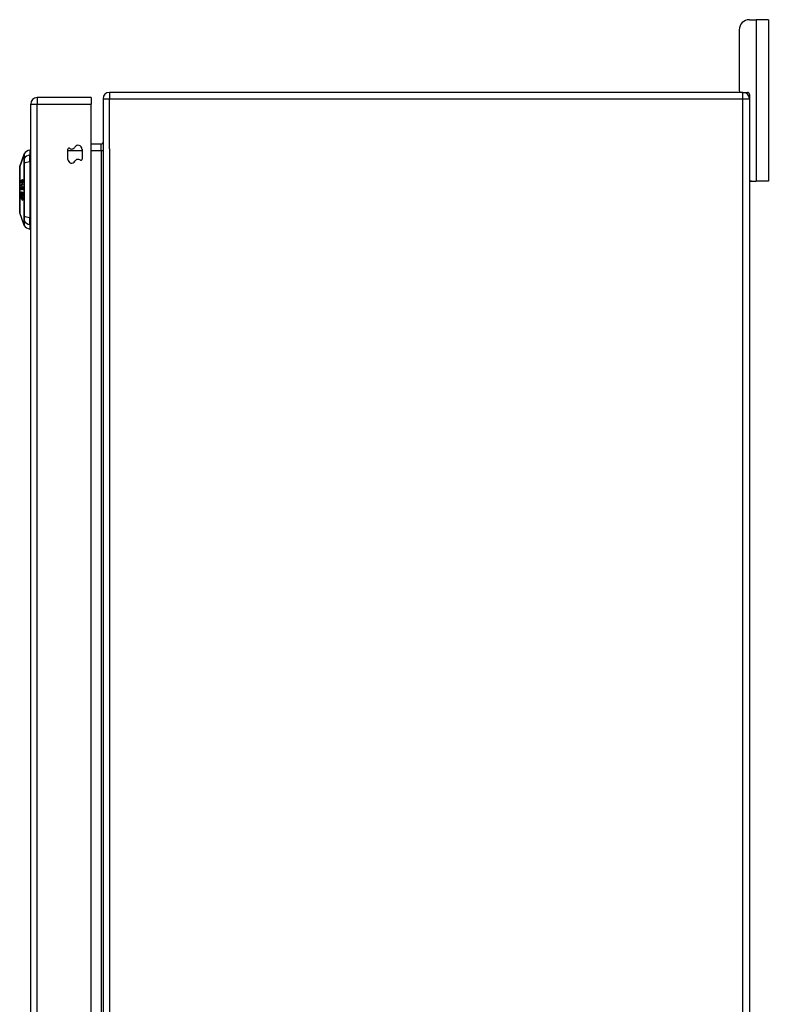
# Model space of a CAD drawing. Header units: inches. Extents: x 19 to 446, y 48 to 210.
# Tile 149 of 256: x 249 to 261, y 127 to 142. Entities that reach past the tile are written whole.
import ezdxf

# ---------------------------------------------------------------- set-up
doc = ezdxf.new("R2010")
doc.units = ezdxf.units.IN
doc.header["$MEASUREMENT"] = 0
doc.layers.add('Visible Edges(ANSI)', color=7, linetype='Continuous', lineweight=25)
doc.layers.add('Visible Tangent Edges(ANSI)', color=7, linetype='Continuous', lineweight=25)

msp = doc.modelspace()

# ---------------------------------------------------------------- linework, layer by layer
at = {"layer": 'Visible Edges(ANSI)'}
for p, q in [((260.284, 141.936), (260.39, 141.936)), ((260.578, 141.936), (260.39, 141.936)), ((260.578, 141.936), (260.578, 139.436)), ((260.128, 141.78), (260.128, 140.842)), ((260.186, 140.811), (250.384, 140.811)), ((260.186, 140.811), (260.254, 140.811)), ((260.285, 140.78), (260.285, 140.712)), ((249.166, 110.911), (249.166, 140.631)), ((250.1, 140.73), (249.265, 140.73)), ((250.1, 140.73), (250.1, 140.631)), ((250.1, 111.028), (250.1, 140.631)), ((250.285, 140.712), (250.285, 110.91)), ((260.285, 140.712), (260.285, 110.91)), ((250.254, 140.012), (250.1, 140.012)), ((248.995, 139.663), (249.063, 139.857)), ((249.15, 139.917), (249.15, 139.844)), ((249.15, 139.735), (249.15, 139.844)), ((249.741, 139.775), (249.741, 139.934)), ((249.959, 139.935), (249.959, 139.776)), ((249.15, 139.735), (249.15, 138.878)), ((249.018, 139.385), (249.038, 139.385)), ((249.018, 139.379), (249.025, 139.379)), ((249.025, 139.416), (249.037, 139.416)), ((249.03, 139.418), (249.038, 139.418)), ((249.033, 139.423), (249.04, 139.423)), ((249.036, 139.453), (249.042, 139.453)), ((260.316, 139.436), (260.285, 139.436)), ((260.316, 139.436), (260.39, 139.436)), ((260.578, 139.436), (260.39, 139.436)), ((249.028, 139.362), (249.025, 139.361)), ((249.025, 139.227), (249.031, 139.227)), ((249.026, 139.338), (249.031, 139.338)), ((249.026, 139.262), (249.027, 139.262)), ((249.033, 139.321), (249.03, 139.322)), ((249.03, 139.322), (249.033, 139.322)), ((249.031, 139.338), (249.034, 139.338)), ((249.036, 139.219), (249.043, 139.219)), ((249.037, 139.259), (249.043, 139.259)), ((249.038, 139.343), (249.044, 139.343)), ((249.038, 139.313), (249.044, 139.313)), ((249.024, 139.201), (249.025, 139.201)), ((249.024, 139.166), (249.029, 139.166)), ((249.033, 139.146), (249.038, 139.146)), ((249.035, 139.194), (249.041, 139.194)), ((249.035, 139.155), (249.041, 139.155)), ((249.036, 139.21), (249.038, 139.21)), ((249.063, 138.756), (248.995, 138.949)), ((249.15, 138.769), (249.15, 138.878)), ((249.15, 138.769), (249.15, 138.696))]:
    msp.add_line(p, q, dxfattribs=at)
at = {"layer": 'Visible Edges(ANSI)', "flags": 128}
for points in [[(248.995, 139.661), (248.995, 139.661), (248.995, 139.66), (248.995, 139.658), (248.995, 139.655), (248.995, 139.651), (248.995, 139.646), (248.995, 139.641), (248.995, 139.634), (248.995, 139.627), (248.995, 139.62), (248.995, 139.611), (248.995, 139.602), (248.995, 139.592), (248.995, 139.581), (248.995, 139.569), (248.995, 139.557), (248.995, 139.545), (248.995, 139.532), (248.995, 139.518), (248.995, 139.504), (248.995, 139.489), (248.995, 139.474), (248.995, 139.458), (248.995, 139.442), (248.995, 139.426), (248.995, 139.409), (248.995, 139.392), (248.995, 139.375), (248.995, 139.358), (248.995, 139.341), (248.995, 139.323), (248.995, 139.306), (248.995, 139.288), (248.995, 139.271), (248.995, 139.254), (248.995, 139.237), (248.995, 139.22), (248.995, 139.203), (248.995, 139.186), (248.995, 139.17), (248.995, 139.154), (248.995, 139.138), (248.995, 139.123), (248.995, 139.108), (248.995, 139.094), (248.995, 139.081), (248.995, 139.067), (248.995, 139.055), (248.995, 139.043), (248.995, 139.032), (248.995, 139.021), (248.995, 139.011), (248.995, 139.002), (248.995, 138.993), (248.995, 138.985), (248.995, 138.978), (248.995, 138.972), (248.995, 138.966), (248.995, 138.962), (248.995, 138.958), (248.995, 138.955), (248.995, 138.953), (248.995, 138.952), (248.995, 138.951)], [(249.017, 139.425), (249.017, 139.426), (249.017, 139.428), (249.017, 139.429), (249.017, 139.43), (249.018, 139.432), (249.018, 139.433), (249.018, 139.434), (249.018, 139.436), (249.018, 139.437), (249.018, 139.438), (249.019, 139.439), (249.019, 139.441), (249.019, 139.442), (249.019, 139.443), (249.02, 139.444), (249.02, 139.445), (249.02, 139.446), (249.021, 139.447), (249.021, 139.447), (249.021, 139.448), (249.022, 139.449), (249.022, 139.45), (249.023, 139.45), (249.023, 139.451)], [(249.021, 139.409), (249.021, 139.41), (249.02, 139.41), (249.02, 139.41), (249.02, 139.411), (249.02, 139.411), (249.019, 139.412), (249.019, 139.412), (249.019, 139.413), (249.019, 139.414), (249.019, 139.414), (249.019, 139.415), (249.018, 139.415), (249.018, 139.416), (249.018, 139.417), (249.018, 139.418), (249.018, 139.418), (249.018, 139.419), (249.018, 139.42), (249.018, 139.421), (249.018, 139.422), (249.018, 139.422), (249.017, 139.423), (249.017, 139.424), (249.017, 139.425)], [(249.018, 139.385), (249.019, 139.385), (249.02, 139.386), (249.022, 139.386), (249.023, 139.387), (249.024, 139.387), (249.025, 139.388), (249.026, 139.388), (249.027, 139.389), (249.028, 139.389), (249.029, 139.39), (249.03, 139.39), (249.031, 139.391), (249.032, 139.391), (249.033, 139.392), (249.034, 139.393), (249.035, 139.393), (249.037, 139.394), (249.038, 139.394), (249.039, 139.395), (249.04, 139.395), (249.041, 139.396), (249.042, 139.396), (249.043, 139.397), (249.044, 139.397)], [(249.018, 139.379), (249.018, 139.379), (249.018, 139.379), (249.018, 139.38), (249.018, 139.38), (249.018, 139.38), (249.018, 139.38), (249.018, 139.381), (249.018, 139.381), (249.018, 139.381), (249.018, 139.381), (249.018, 139.382), (249.018, 139.382), (249.018, 139.382), (249.018, 139.382), (249.018, 139.383), (249.018, 139.383), (249.018, 139.383), (249.018, 139.383), (249.018, 139.384), (249.018, 139.384), (249.018, 139.384), (249.018, 139.384), (249.018, 139.385), (249.018, 139.385)], [(249.025, 139.361), (249.025, 139.362), (249.025, 139.364), (249.024, 139.365), (249.024, 139.366), (249.024, 139.367), (249.023, 139.368), (249.023, 139.369), (249.023, 139.37), (249.023, 139.371), (249.022, 139.372), (249.022, 139.373), (249.022, 139.373), (249.021, 139.374), (249.021, 139.375), (249.021, 139.375), (249.021, 139.376), (249.02, 139.376), (249.02, 139.377), (249.02, 139.377), (249.02, 139.378), (249.019, 139.378), (249.019, 139.378), (249.019, 139.379), (249.018, 139.379)], [(249.021, 139.437), (249.021, 139.436), (249.021, 139.436), (249.021, 139.435), (249.021, 139.435), (249.021, 139.435), (249.02, 139.434), (249.02, 139.434), (249.02, 139.433), (249.02, 139.433), (249.02, 139.433), (249.02, 139.432), (249.02, 139.432), (249.02, 139.431), (249.02, 139.431), (249.02, 139.43), (249.02, 139.43), (249.02, 139.43), (249.02, 139.429), (249.02, 139.429), (249.02, 139.428), (249.02, 139.428), (249.02, 139.427), (249.02, 139.427), (249.02, 139.427)], [(249.02, 139.427), (249.02, 139.426), (249.02, 139.426), (249.02, 139.426), (249.02, 139.425), (249.02, 139.425), (249.02, 139.425), (249.02, 139.424), (249.02, 139.424), (249.02, 139.424), (249.02, 139.423), (249.02, 139.423), (249.02, 139.423), (249.02, 139.422), (249.02, 139.422), (249.02, 139.422), (249.02, 139.422), (249.02, 139.421), (249.021, 139.421), (249.021, 139.421), (249.021, 139.421), (249.021, 139.42), (249.021, 139.42), (249.021, 139.42), (249.021, 139.42)], [(249.024, 139.442), (249.023, 139.442), (249.023, 139.442), (249.023, 139.442), (249.023, 139.441), (249.023, 139.441), (249.023, 139.441), (249.023, 139.441), (249.023, 139.441), (249.022, 139.44), (249.022, 139.44), (249.022, 139.44), (249.022, 139.44), (249.022, 139.439), (249.022, 139.439), (249.022, 139.439), (249.022, 139.439), (249.022, 139.438), (249.022, 139.438), (249.021, 139.438), (249.021, 139.438), (249.021, 139.437), (249.021, 139.437), (249.021, 139.437), (249.021, 139.437)], [(249.021, 139.42), (249.021, 139.418), (249.022, 139.417), (249.023, 139.417), (249.023, 139.416), (249.024, 139.416), (249.025, 139.416), (249.025, 139.416), (249.026, 139.416), (249.026, 139.416), (249.026, 139.416), (249.026, 139.416), (249.027, 139.416), (249.027, 139.416), (249.027, 139.416), (249.028, 139.416), (249.028, 139.416), (249.028, 139.417), (249.028, 139.417), (249.029, 139.417), (249.029, 139.417), (249.029, 139.417), (249.03, 139.418), (249.03, 139.418), (249.03, 139.418)], [(249.032, 139.41), (249.031, 139.41), (249.031, 139.409), (249.03, 139.409), (249.03, 139.409), (249.029, 139.408), (249.029, 139.408), (249.028, 139.408), (249.028, 139.408), (249.027, 139.407), (249.027, 139.407), (249.026, 139.407), (249.026, 139.407), (249.025, 139.407), (249.025, 139.407), (249.025, 139.407), (249.024, 139.407), (249.024, 139.407), (249.023, 139.407), (249.023, 139.407), (249.022, 139.408), (249.022, 139.408), (249.022, 139.408), (249.021, 139.409), (249.021, 139.409)], [(249.023, 139.451), (249.023, 139.45), (249.023, 139.45), (249.023, 139.45), (249.023, 139.449), (249.023, 139.449), (249.023, 139.449), (249.023, 139.448), (249.023, 139.448), (249.023, 139.447), (249.023, 139.447), (249.023, 139.447), (249.023, 139.446), (249.023, 139.446), (249.023, 139.446), (249.023, 139.445), (249.023, 139.445), (249.023, 139.445), (249.023, 139.444), (249.023, 139.444), (249.023, 139.444), (249.023, 139.443), (249.023, 139.443), (249.023, 139.442), (249.024, 139.442)], [(249.044, 139.388), (249.043, 139.388), (249.043, 139.387), (249.042, 139.387), (249.041, 139.386), (249.04, 139.386), (249.039, 139.386), (249.038, 139.385), (249.038, 139.385), (249.037, 139.384), (249.036, 139.384), (249.035, 139.384), (249.034, 139.383), (249.033, 139.383), (249.033, 139.382), (249.032, 139.382), (249.031, 139.382), (249.03, 139.381), (249.029, 139.381), (249.028, 139.38), (249.027, 139.38), (249.027, 139.38), (249.026, 139.379), (249.025, 139.379), (249.024, 139.378)], [(249.024, 139.378), (249.024, 139.378), (249.024, 139.378), (249.025, 139.377), (249.025, 139.377), (249.025, 139.376), (249.025, 139.376), (249.025, 139.375), (249.025, 139.375), (249.026, 139.374), (249.026, 139.374), (249.026, 139.373), (249.026, 139.373), (249.026, 139.372), (249.026, 139.372), (249.026, 139.371), (249.027, 139.371), (249.027, 139.37), (249.027, 139.369), (249.027, 139.368), (249.027, 139.367), (249.028, 139.366), (249.028, 139.365), (249.028, 139.363), (249.028, 139.362)], [(249.026, 139.433), (249.026, 139.435), (249.026, 139.437), (249.026, 139.439), (249.026, 139.441), (249.027, 139.443), (249.027, 139.445), (249.027, 139.447), (249.028, 139.449), (249.028, 139.45), (249.028, 139.451), (249.029, 139.452), (249.029, 139.453), (249.029, 139.454), (249.03, 139.455), (249.03, 139.456), (249.03, 139.457), (249.031, 139.457), (249.031, 139.458), (249.032, 139.459), (249.032, 139.459), (249.032, 139.46), (249.033, 139.46), (249.033, 139.46), (249.034, 139.461)], [(249.03, 139.418), (249.03, 139.418), (249.03, 139.418), (249.03, 139.419), (249.029, 139.419), (249.029, 139.419), (249.029, 139.42), (249.029, 139.42), (249.029, 139.42), (249.028, 139.421), (249.028, 139.421), (249.028, 139.421), (249.028, 139.422), (249.028, 139.423), (249.027, 139.423), (249.027, 139.424), (249.027, 139.425), (249.027, 139.426), (249.027, 139.427), (249.027, 139.428), (249.026, 139.429), (249.026, 139.43), (249.026, 139.431), (249.026, 139.432), (249.026, 139.433)], [(249.034, 139.452), (249.034, 139.451), (249.033, 139.451), (249.033, 139.451), (249.032, 139.45), (249.032, 139.449), (249.031, 139.449), (249.031, 139.448), (249.031, 139.447), (249.03, 139.446), (249.03, 139.445), (249.03, 139.444), (249.03, 139.443), (249.03, 139.442), (249.029, 139.442), (249.029, 139.441), (249.029, 139.44), (249.029, 139.439), (249.029, 139.438), (249.029, 139.437), (249.029, 139.437), (249.029, 139.436), (249.029, 139.435), (249.029, 139.434), (249.029, 139.433)], [(249.029, 139.433), (249.029, 139.432), (249.029, 139.431), (249.029, 139.429), (249.029, 139.428), (249.03, 139.427), (249.03, 139.426), (249.03, 139.425), (249.031, 139.425), (249.031, 139.424), (249.031, 139.424), (249.031, 139.424), (249.032, 139.423), (249.032, 139.423), (249.032, 139.423), (249.032, 139.423), (249.033, 139.423), (249.033, 139.423), (249.033, 139.423), (249.033, 139.423), (249.034, 139.423), (249.034, 139.423), (249.034, 139.423), (249.035, 139.423), (249.035, 139.423)], [(249.043, 139.445), (249.043, 139.439), (249.042, 139.432), (249.041, 139.426), (249.04, 139.423), (249.04, 139.422), (249.039, 139.421), (249.039, 139.42), (249.039, 139.419), (249.038, 139.418), (249.038, 139.418), (249.037, 139.417), (249.037, 139.416), (249.037, 139.416), (249.036, 139.415), (249.036, 139.414), (249.035, 139.414), (249.035, 139.413), (249.034, 139.413), (249.034, 139.412), (249.033, 139.412), (249.033, 139.411), (249.033, 139.411), (249.032, 139.411), (249.032, 139.41)], [(249.034, 139.461), (249.034, 139.461), (249.035, 139.462), (249.035, 139.462), (249.036, 139.462), (249.036, 139.462), (249.037, 139.462), (249.037, 139.462), (249.038, 139.462), (249.038, 139.461), (249.038, 139.461), (249.039, 139.461), (249.039, 139.46), (249.04, 139.459), (249.04, 139.458), (249.041, 139.458), (249.041, 139.457), (249.041, 139.456), (249.042, 139.454), (249.042, 139.453), (249.042, 139.452), (249.042, 139.45), (249.042, 139.449), (249.043, 139.447), (249.043, 139.445)], [(249.04, 139.443), (249.04, 139.444), (249.04, 139.444), (249.04, 139.445), (249.04, 139.446), (249.04, 139.447), (249.04, 139.447), (249.04, 139.448), (249.04, 139.448), (249.039, 139.449), (249.039, 139.449), (249.039, 139.45), (249.039, 139.45), (249.039, 139.451), (249.038, 139.451), (249.038, 139.451), (249.038, 139.452), (249.038, 139.452), (249.037, 139.453), (249.037, 139.453), (249.036, 139.453), (249.036, 139.453), (249.035, 139.453), (249.035, 139.452), (249.034, 139.452)], [(249.035, 139.423), (249.035, 139.424), (249.035, 139.424), (249.036, 139.424), (249.036, 139.425), (249.036, 139.425), (249.037, 139.425), (249.037, 139.426), (249.037, 139.426), (249.037, 139.427), (249.038, 139.428), (249.038, 139.428), (249.038, 139.429), (249.038, 139.43), (249.039, 139.43), (249.039, 139.431), (249.039, 139.432), (249.039, 139.433), (249.04, 139.434), (249.04, 139.435), (249.04, 139.436), (249.04, 139.437), (249.04, 139.439), (249.04, 139.441), (249.04, 139.443)], [(249.044, 139.397), (249.044, 139.397), (249.044, 139.396), (249.044, 139.396), (249.044, 139.396), (249.044, 139.395), (249.044, 139.395), (249.044, 139.394), (249.044, 139.394), (249.044, 139.394), (249.044, 139.393), (249.044, 139.393), (249.044, 139.393), (249.044, 139.392), (249.044, 139.392), (249.044, 139.391), (249.044, 139.391), (249.044, 139.391), (249.044, 139.39), (249.044, 139.39), (249.044, 139.39), (249.044, 139.389), (249.044, 139.389), (249.044, 139.388), (249.044, 139.388)], [(249.018, 139.246), (249.018, 139.248), (249.018, 139.249), (249.018, 139.251), (249.018, 139.252), (249.019, 139.254), (249.019, 139.255), (249.019, 139.257), (249.019, 139.258), (249.019, 139.259), (249.019, 139.261), (249.02, 139.262), (249.02, 139.264), (249.021, 139.265), (249.021, 139.267), (249.022, 139.268), (249.022, 139.269), (249.023, 139.27), (249.023, 139.27), (249.024, 139.271), (249.024, 139.271), (249.025, 139.271), (249.025, 139.271), (249.026, 139.271), (249.027, 139.271)], [(249.025, 139.217), (249.024, 139.218), (249.024, 139.218), (249.023, 139.219), (249.022, 139.22), (249.022, 139.222), (249.021, 139.223), (249.021, 139.224), (249.02, 139.225), (249.02, 139.226), (249.02, 139.227), (249.02, 139.228), (249.02, 139.229), (249.019, 139.23), (249.019, 139.231), (249.019, 139.231), (249.019, 139.232), (249.019, 139.234), (249.019, 139.235), (249.019, 139.237), (249.018, 139.238), (249.018, 139.24), (249.018, 139.242), (249.018, 139.244), (249.018, 139.246)], [(249.019, 139.325), (249.019, 139.326), (249.019, 139.328), (249.019, 139.33), (249.019, 139.331), (249.019, 139.333), (249.02, 139.334), (249.02, 139.336), (249.02, 139.337), (249.02, 139.339), (249.021, 139.34), (249.021, 139.341), (249.021, 139.342), (249.022, 139.343), (249.022, 139.344), (249.023, 139.345), (249.023, 139.345), (249.023, 139.346), (249.024, 139.346), (249.024, 139.347), (249.024, 139.347), (249.025, 139.347), (249.025, 139.347), (249.025, 139.348), (249.026, 139.348)], [(249.026, 139.303), (249.025, 139.303), (249.025, 139.304), (249.024, 139.304), (249.024, 139.305), (249.023, 139.306), (249.023, 139.306), (249.022, 139.307), (249.022, 139.308), (249.021, 139.309), (249.021, 139.31), (249.021, 139.311), (249.02, 139.312), (249.02, 139.313), (249.02, 139.314), (249.02, 139.315), (249.02, 139.316), (249.019, 139.317), (249.019, 139.318), (249.019, 139.319), (249.019, 139.32), (249.019, 139.321), (249.019, 139.322), (249.019, 139.324), (249.019, 139.325)], [(249.027, 139.262), (249.026, 139.262), (249.025, 139.262), (249.025, 139.261), (249.024, 139.261), (249.024, 139.26), (249.023, 139.259), (249.023, 139.259), (249.023, 139.258), (249.022, 139.257), (249.022, 139.256), (249.022, 139.256), (249.022, 139.255), (249.022, 139.254), (249.022, 139.253), (249.022, 139.253), (249.022, 139.252), (249.021, 139.251), (249.021, 139.25), (249.021, 139.25), (249.021, 139.249), (249.021, 139.248), (249.021, 139.247), (249.021, 139.246), (249.021, 139.245)], [(249.021, 139.245), (249.021, 139.245), (249.021, 139.244), (249.021, 139.244), (249.021, 139.243), (249.021, 139.242), (249.021, 139.242), (249.021, 139.241), (249.021, 139.24), (249.021, 139.24), (249.021, 139.239), (249.021, 139.238), (249.021, 139.238), (249.021, 139.237), (249.022, 139.236), (249.022, 139.236), (249.022, 139.235), (249.022, 139.235), (249.022, 139.234), (249.022, 139.233), (249.022, 139.232), (249.023, 139.23), (249.023, 139.228), (249.024, 139.227), (249.025, 139.227)], [(249.026, 139.338), (249.025, 139.338), (249.025, 139.338), (249.025, 139.338), (249.025, 139.338), (249.024, 139.337), (249.024, 139.337), (249.024, 139.337), (249.024, 139.336), (249.023, 139.336), (249.023, 139.335), (249.023, 139.335), (249.023, 139.334), (249.023, 139.334), (249.022, 139.333), (249.022, 139.332), (249.022, 139.332), (249.022, 139.331), (249.022, 139.33), (249.022, 139.329), (249.022, 139.329), (249.022, 139.328), (249.022, 139.327), (249.022, 139.326), (249.022, 139.325)], [(249.022, 139.325), (249.022, 139.324), (249.022, 139.323), (249.022, 139.321), (249.022, 139.32), (249.022, 139.319), (249.022, 139.318), (249.023, 139.317), (249.023, 139.317), (249.023, 139.316), (249.023, 139.316), (249.023, 139.315), (249.024, 139.315), (249.024, 139.315), (249.024, 139.314), (249.024, 139.314), (249.024, 139.314), (249.025, 139.313), (249.025, 139.313), (249.025, 139.313), (249.025, 139.313), (249.026, 139.313), (249.026, 139.313), (249.026, 139.312), (249.026, 139.312)], [(249.025, 139.227), (249.025, 139.227), (249.025, 139.227), (249.025, 139.227), (249.025, 139.227), (249.025, 139.227), (249.026, 139.227), (249.026, 139.227), (249.026, 139.227), (249.026, 139.227), (249.026, 139.227), (249.026, 139.227), (249.026, 139.227), (249.026, 139.227), (249.026, 139.227), (249.026, 139.227), (249.027, 139.227), (249.027, 139.228), (249.027, 139.228), (249.027, 139.228), (249.027, 139.228), (249.027, 139.228), (249.027, 139.228), (249.027, 139.229), (249.027, 139.229)], [(249.031, 139.225), (249.031, 139.225), (249.03, 139.224), (249.03, 139.223), (249.03, 139.222), (249.03, 139.221), (249.029, 139.22), (249.029, 139.22), (249.029, 139.219), (249.028, 139.219), (249.028, 139.218), (249.028, 139.218), (249.028, 139.218), (249.027, 139.218), (249.027, 139.217), (249.027, 139.217), (249.027, 139.217), (249.027, 139.217), (249.026, 139.217), (249.026, 139.217), (249.026, 139.217), (249.026, 139.217), (249.026, 139.217), (249.025, 139.217), (249.025, 139.217)], [(249.026, 139.348), (249.026, 139.348), (249.026, 139.348), (249.026, 139.348), (249.027, 139.348), (249.027, 139.347), (249.027, 139.347), (249.027, 139.347), (249.028, 139.347), (249.028, 139.347), (249.028, 139.347), (249.028, 139.346), (249.028, 139.346), (249.029, 139.346), (249.029, 139.345), (249.029, 139.345), (249.029, 139.344), (249.03, 139.343), (249.03, 139.343), (249.03, 139.342), (249.03, 139.341), (249.031, 139.341), (249.031, 139.34), (249.031, 139.339), (249.031, 139.338)], [(249.03, 139.323), (249.03, 139.327), (249.03, 139.331), (249.029, 139.334), (249.029, 139.335), (249.028, 139.336), (249.028, 139.336), (249.028, 139.336), (249.028, 139.337), (249.028, 139.337), (249.028, 139.337), (249.028, 139.337), (249.027, 139.337), (249.027, 139.338), (249.027, 139.338), (249.027, 139.338), (249.027, 139.338), (249.027, 139.338), (249.027, 139.338), (249.026, 139.338), (249.026, 139.338), (249.026, 139.338), (249.026, 139.338), (249.026, 139.338), (249.026, 139.338)], [(249.026, 139.312), (249.026, 139.312), (249.026, 139.312), (249.026, 139.311), (249.026, 139.311), (249.026, 139.31), (249.026, 139.31), (249.026, 139.31), (249.026, 139.309), (249.026, 139.309), (249.026, 139.309), (249.026, 139.308), (249.026, 139.308), (249.026, 139.307), (249.026, 139.307), (249.026, 139.307), (249.026, 139.306), (249.026, 139.306), (249.026, 139.305), (249.026, 139.305), (249.026, 139.305), (249.026, 139.304), (249.026, 139.304), (249.026, 139.304), (249.026, 139.303)], [(249.027, 139.271), (249.027, 139.271), (249.027, 139.27), (249.027, 139.27), (249.027, 139.27), (249.027, 139.269), (249.027, 139.269), (249.027, 139.268), (249.027, 139.268), (249.027, 139.268), (249.027, 139.267), (249.027, 139.267), (249.027, 139.266), (249.027, 139.266), (249.027, 139.266), (249.027, 139.265), (249.027, 139.265), (249.027, 139.264), (249.027, 139.264), (249.027, 139.264), (249.027, 139.263), (249.027, 139.263), (249.027, 139.262), (249.027, 139.262), (249.027, 139.262)], [(249.027, 139.229), (249.027, 139.229), (249.028, 139.23), (249.028, 139.231), (249.028, 139.232), (249.028, 139.234), (249.028, 139.235), (249.029, 139.236), (249.029, 139.237), (249.029, 139.239), (249.029, 139.24), (249.029, 139.241), (249.029, 139.242), (249.029, 139.243), (249.029, 139.245), (249.03, 139.246), (249.03, 139.247), (249.03, 139.249), (249.03, 139.25), (249.03, 139.252), (249.03, 139.253), (249.031, 139.255), (249.031, 139.256), (249.031, 139.258), (249.031, 139.259)], [(249.03, 139.322), (249.03, 139.322), (249.03, 139.322), (249.03, 139.322), (249.03, 139.322), (249.03, 139.322), (249.03, 139.322), (249.03, 139.322), (249.03, 139.322), (249.03, 139.322), (249.03, 139.323), (249.03, 139.323), (249.03, 139.323), (249.03, 139.323), (249.03, 139.323), (249.03, 139.323), (249.03, 139.323), (249.03, 139.323), (249.03, 139.323), (249.03, 139.323), (249.03, 139.323), (249.03, 139.323), (249.03, 139.323), (249.03, 139.323), (249.03, 139.323)], [(249.031, 139.338), (249.031, 139.339), (249.031, 139.34), (249.031, 139.34), (249.031, 139.341), (249.031, 139.342), (249.032, 139.343), (249.032, 139.343), (249.032, 139.344), (249.032, 139.345), (249.032, 139.345), (249.032, 139.346), (249.032, 139.347), (249.033, 139.347), (249.033, 139.348), (249.033, 139.348), (249.033, 139.349), (249.034, 139.35), (249.034, 139.351), (249.035, 139.351), (249.035, 139.352), (249.036, 139.352), (249.036, 139.353), (249.037, 139.353), (249.037, 139.353)], [(249.031, 139.259), (249.032, 139.26), (249.032, 139.261), (249.032, 139.262), (249.032, 139.263), (249.033, 139.264), (249.033, 139.265), (249.033, 139.266), (249.034, 139.266), (249.034, 139.267), (249.034, 139.267), (249.035, 139.268), (249.035, 139.268), (249.035, 139.268), (249.035, 139.268), (249.036, 139.269), (249.036, 139.269), (249.036, 139.269), (249.036, 139.269), (249.037, 139.269), (249.037, 139.269), (249.037, 139.269), (249.037, 139.269), (249.038, 139.269), (249.038, 139.269)], [(249.034, 139.252), (249.034, 139.251), (249.034, 139.251), (249.034, 139.25), (249.034, 139.249), (249.034, 139.248), (249.033, 139.247), (249.033, 139.245), (249.033, 139.244), (249.033, 139.243), (249.033, 139.242), (249.033, 139.24), (249.033, 139.239), (249.032, 139.238), (249.032, 139.237), (249.032, 139.235), (249.032, 139.234), (249.032, 139.233), (249.032, 139.232), (249.032, 139.231), (249.031, 139.23), (249.031, 139.228), (249.031, 139.227), (249.031, 139.226), (249.031, 139.225)], [(249.037, 139.343), (249.037, 139.343), (249.037, 139.343), (249.037, 139.343), (249.036, 139.343), (249.036, 139.342), (249.036, 139.342), (249.035, 139.342), (249.035, 139.341), (249.035, 139.341), (249.035, 139.341), (249.034, 139.34), (249.034, 139.34), (249.034, 139.339), (249.034, 139.338), (249.034, 139.338), (249.033, 139.337), (249.033, 139.336), (249.033, 139.335), (249.033, 139.334), (249.033, 139.332), (249.033, 139.331), (249.032, 139.33), (249.032, 139.329), (249.032, 139.328)], [(249.032, 139.328), (249.032, 139.327), (249.032, 139.327), (249.032, 139.327), (249.032, 139.327), (249.032, 139.326), (249.032, 139.326), (249.033, 139.326), (249.033, 139.326), (249.033, 139.325), (249.033, 139.325), (249.033, 139.325), (249.033, 139.325), (249.033, 139.324), (249.033, 139.324), (249.033, 139.324), (249.033, 139.323), (249.033, 139.323), (249.033, 139.323), (249.033, 139.323), (249.033, 139.322), (249.033, 139.322), (249.033, 139.322), (249.033, 139.322), (249.033, 139.321)], [(249.038, 139.259), (249.038, 139.259), (249.038, 139.259), (249.037, 139.259), (249.037, 139.259), (249.037, 139.259), (249.037, 139.259), (249.036, 139.259), (249.036, 139.259), (249.036, 139.258), (249.036, 139.258), (249.036, 139.258), (249.035, 139.257), (249.035, 139.257), (249.035, 139.257), (249.035, 139.256), (249.035, 139.256), (249.035, 139.255), (249.035, 139.255), (249.035, 139.254), (249.034, 139.254), (249.034, 139.253), (249.034, 139.253), (249.034, 139.252), (249.034, 139.252)], [(249.036, 139.219), (249.036, 139.219), (249.036, 139.22), (249.037, 139.22), (249.037, 139.22), (249.038, 139.22), (249.038, 139.22), (249.038, 139.221), (249.039, 139.221), (249.039, 139.222), (249.04, 139.223), (249.04, 139.224), (249.04, 139.225), (249.041, 139.226), (249.041, 139.227), (249.041, 139.228), (249.041, 139.229), (249.041, 139.23), (249.041, 139.232), (249.042, 139.233), (249.042, 139.234), (249.042, 139.235), (249.042, 139.236), (249.042, 139.238), (249.042, 139.239)], [(249.045, 139.238), (249.045, 139.234), (249.045, 139.23), (249.044, 139.226), (249.044, 139.224), (249.044, 139.222), (249.043, 139.22), (249.043, 139.219), (249.043, 139.217), (249.042, 139.216), (249.042, 139.215), (249.041, 139.214), (249.041, 139.213), (249.04, 139.212), (249.04, 139.211), (249.039, 139.211), (249.039, 139.211), (249.039, 139.21), (249.038, 139.21), (249.038, 139.21), (249.037, 139.21), (249.037, 139.21), (249.037, 139.21), (249.036, 139.21), (249.036, 139.21)], [(249.036, 139.21), (249.036, 139.21), (249.036, 139.211), (249.036, 139.211), (249.036, 139.212), (249.036, 139.212), (249.036, 139.212), (249.036, 139.213), (249.036, 139.213), (249.036, 139.214), (249.036, 139.214), (249.036, 139.214), (249.036, 139.215), (249.036, 139.215), (249.036, 139.216), (249.036, 139.216), (249.036, 139.216), (249.036, 139.217), (249.036, 139.217), (249.036, 139.217), (249.036, 139.218), (249.036, 139.218), (249.036, 139.219), (249.036, 139.219), (249.036, 139.219)], [(249.037, 139.353), (249.038, 139.353), (249.039, 139.353), (249.04, 139.352), (249.04, 139.352), (249.041, 139.351), (249.042, 139.35), (249.042, 139.349), (249.043, 139.348), (249.043, 139.347), (249.044, 139.345), (249.044, 139.344), (249.044, 139.343), (249.044, 139.342), (249.045, 139.341), (249.045, 139.34), (249.045, 139.339), (249.045, 139.338), (249.045, 139.337), (249.045, 139.335), (249.045, 139.334), (249.046, 139.333), (249.046, 139.331), (249.046, 139.33), (249.046, 139.329)], [(249.043, 139.328), (249.043, 139.33), (249.043, 139.331), (249.043, 139.332), (249.043, 139.333), (249.043, 139.334), (249.042, 139.335), (249.042, 139.336), (249.042, 139.337), (249.042, 139.338), (249.042, 139.339), (249.041, 139.339), (249.041, 139.34), (249.041, 139.341), (249.041, 139.341), (249.04, 139.341), (249.04, 139.342), (249.04, 139.342), (249.039, 139.342), (249.039, 139.343), (249.039, 139.343), (249.038, 139.343), (249.038, 139.343), (249.038, 139.343), (249.037, 139.343)], [(249.038, 139.313), (249.038, 139.313), (249.039, 139.314), (249.039, 139.314), (249.04, 139.315), (249.04, 139.315), (249.041, 139.316), (249.041, 139.316), (249.041, 139.317), (249.042, 139.318), (249.042, 139.319), (249.042, 139.32), (249.042, 139.32), (249.042, 139.321), (249.043, 139.322), (249.043, 139.322), (249.043, 139.323), (249.043, 139.323), (249.043, 139.324), (249.043, 139.325), (249.043, 139.326), (249.043, 139.326), (249.043, 139.327), (249.043, 139.328), (249.043, 139.328)], [(249.039, 139.304), (249.039, 139.304), (249.039, 139.305), (249.039, 139.305), (249.038, 139.305), (249.038, 139.306), (249.038, 139.306), (249.038, 139.307), (249.038, 139.307), (249.038, 139.307), (249.038, 139.308), (249.038, 139.308), (249.038, 139.308), (249.038, 139.309), (249.038, 139.309), (249.038, 139.31), (249.038, 139.31), (249.038, 139.31), (249.038, 139.311), (249.038, 139.311), (249.038, 139.312), (249.038, 139.312), (249.038, 139.312), (249.038, 139.313), (249.038, 139.313)], [(249.038, 139.269), (249.038, 139.269), (249.039, 139.268), (249.039, 139.268), (249.04, 139.268), (249.04, 139.267), (249.04, 139.267), (249.041, 139.266), (249.041, 139.265), (249.041, 139.265), (249.042, 139.264), (249.042, 139.263), (249.042, 139.262), (249.043, 139.261), (249.043, 139.26), (249.043, 139.258), (249.044, 139.257), (249.044, 139.255), (249.044, 139.254), (249.044, 139.252), (249.045, 139.25), (249.045, 139.247), (249.045, 139.244), (249.045, 139.241), (249.045, 139.238)], [(249.042, 139.239), (249.042, 139.24), (249.042, 139.241), (249.042, 139.243), (249.042, 139.244), (249.042, 139.245), (249.042, 139.246), (249.042, 139.248), (249.042, 139.249), (249.042, 139.25), (249.041, 139.251), (249.041, 139.252), (249.041, 139.253), (249.041, 139.254), (249.04, 139.255), (249.04, 139.256), (249.04, 139.257), (249.04, 139.257), (249.039, 139.258), (249.039, 139.258), (249.039, 139.258), (249.039, 139.259), (249.038, 139.259), (249.038, 139.259), (249.038, 139.259)], [(249.046, 139.329), (249.046, 139.327), (249.046, 139.324), (249.045, 139.322), (249.045, 139.32), (249.045, 139.318), (249.045, 139.316), (249.044, 139.315), (249.044, 139.313), (249.044, 139.312), (249.044, 139.311), (249.043, 139.31), (249.043, 139.31), (249.043, 139.309), (249.042, 139.308), (249.042, 139.307), (249.042, 139.307), (249.041, 139.306), (249.041, 139.306), (249.041, 139.305), (249.04, 139.305), (249.04, 139.305), (249.039, 139.304), (249.039, 139.304), (249.039, 139.304)], [(249.017, 139.189), (249.017, 139.19), (249.017, 139.192), (249.017, 139.193), (249.017, 139.195), (249.018, 139.196), (249.018, 139.198), (249.018, 139.199), (249.018, 139.2), (249.018, 139.202), (249.019, 139.203), (249.019, 139.204), (249.019, 139.206), (249.02, 139.207), (249.02, 139.208), (249.021, 139.209), (249.022, 139.209), (249.022, 139.21), (249.023, 139.21), (249.023, 139.21), (249.024, 139.21), (249.024, 139.21), (249.025, 139.21), (249.025, 139.21), (249.025, 139.209)], [(249.023, 139.157), (249.023, 139.158), (249.023, 139.158), (249.022, 139.158), (249.022, 139.159), (249.022, 139.159), (249.021, 139.16), (249.021, 139.16), (249.021, 139.161), (249.021, 139.162), (249.02, 139.162), (249.02, 139.163), (249.02, 139.164), (249.019, 139.165), (249.019, 139.167), (249.018, 139.169), (249.018, 139.172), (249.018, 139.174), (249.017, 139.177), (249.017, 139.179), (249.017, 139.181), (249.017, 139.183), (249.017, 139.185), (249.017, 139.187), (249.017, 139.189)], [(249.025, 139.2), (249.025, 139.2), (249.025, 139.2), (249.024, 139.201), (249.024, 139.2), (249.023, 139.2), (249.023, 139.2), (249.022, 139.2), (249.022, 139.199), (249.022, 139.199), (249.021, 139.198), (249.021, 139.197), (249.021, 139.197), (249.021, 139.196), (249.021, 139.195), (249.021, 139.194), (249.02, 139.193), (249.02, 139.193), (249.02, 139.192), (249.02, 139.191), (249.02, 139.19), (249.02, 139.189), (249.02, 139.188), (249.02, 139.187), (249.02, 139.186)], [(249.02, 139.186), (249.02, 139.186), (249.02, 139.185), (249.02, 139.184), (249.02, 139.184), (249.02, 139.183), (249.02, 139.182), (249.02, 139.182), (249.02, 139.181), (249.02, 139.18), (249.02, 139.179), (249.02, 139.179), (249.02, 139.178), (249.02, 139.177), (249.02, 139.176), (249.02, 139.176), (249.02, 139.175), (249.021, 139.174), (249.021, 139.173), (249.021, 139.171), (249.022, 139.17), (249.022, 139.169), (249.022, 139.168), (249.023, 139.167), (249.023, 139.167)], [(249.023, 139.167), (249.023, 139.167), (249.023, 139.167), (249.024, 139.167), (249.024, 139.166), (249.024, 139.166), (249.024, 139.166), (249.024, 139.166), (249.024, 139.166), (249.024, 139.166), (249.024, 139.166), (249.024, 139.166), (249.024, 139.166), (249.025, 139.166), (249.025, 139.167), (249.025, 139.167), (249.025, 139.167), (249.025, 139.167), (249.025, 139.167), (249.025, 139.167), (249.025, 139.167), (249.025, 139.167), (249.025, 139.167), (249.025, 139.168), (249.025, 139.168)], [(249.029, 139.163), (249.029, 139.162), (249.028, 139.161), (249.028, 139.161), (249.028, 139.16), (249.028, 139.159), (249.027, 139.159), (249.027, 139.158), (249.027, 139.158), (249.027, 139.157), (249.026, 139.157), (249.026, 139.157), (249.026, 139.157), (249.026, 139.157), (249.025, 139.157), (249.025, 139.157), (249.025, 139.157), (249.025, 139.157), (249.025, 139.157), (249.024, 139.157), (249.024, 139.157), (249.024, 139.157), (249.024, 139.157), (249.024, 139.157), (249.023, 139.157)], [(249.025, 139.209), (249.025, 139.209), (249.025, 139.209), (249.025, 139.208), (249.025, 139.208), (249.025, 139.208), (249.025, 139.207), (249.025, 139.207), (249.025, 139.206), (249.025, 139.206), (249.025, 139.206), (249.025, 139.205), (249.025, 139.205), (249.025, 139.204), (249.025, 139.204), (249.025, 139.204), (249.025, 139.203), (249.025, 139.203), (249.025, 139.203), (249.025, 139.202), (249.025, 139.202), (249.025, 139.201), (249.025, 139.201), (249.025, 139.201), (249.025, 139.2)], [(249.025, 139.168), (249.026, 139.168), (249.026, 139.169), (249.026, 139.17), (249.026, 139.171), (249.027, 139.172), (249.027, 139.173), (249.027, 139.174), (249.027, 139.176), (249.027, 139.177), (249.027, 139.178), (249.027, 139.179), (249.028, 139.18), (249.028, 139.181), (249.028, 139.182), (249.028, 139.184), (249.028, 139.185), (249.028, 139.186), (249.029, 139.187), (249.029, 139.189), (249.029, 139.19), (249.029, 139.192), (249.029, 139.193), (249.03, 139.194), (249.03, 139.195)], [(249.032, 139.188), (249.032, 139.187), (249.032, 139.186), (249.032, 139.186), (249.032, 139.185), (249.032, 139.184), (249.032, 139.183), (249.032, 139.182), (249.031, 139.181), (249.031, 139.179), (249.031, 139.178), (249.031, 139.177), (249.031, 139.176), (249.031, 139.175), (249.03, 139.173), (249.03, 139.172), (249.03, 139.171), (249.03, 139.17), (249.03, 139.169), (249.03, 139.168), (249.03, 139.167), (249.029, 139.166), (249.029, 139.165), (249.029, 139.164), (249.029, 139.163)], [(249.03, 139.195), (249.03, 139.196), (249.03, 139.197), (249.031, 139.198), (249.031, 139.199), (249.031, 139.2), (249.032, 139.201), (249.032, 139.201), (249.032, 139.202), (249.033, 139.202), (249.033, 139.203), (249.033, 139.203), (249.034, 139.203), (249.034, 139.203), (249.034, 139.203), (249.034, 139.203), (249.035, 139.203), (249.035, 139.203), (249.035, 139.203), (249.035, 139.203), (249.036, 139.203), (249.036, 139.203), (249.036, 139.203), (249.036, 139.203), (249.037, 139.203)], [(249.036, 139.193), (249.036, 139.193), (249.036, 139.194), (249.036, 139.194), (249.035, 139.194), (249.035, 139.194), (249.035, 139.194), (249.035, 139.193), (249.034, 139.193), (249.034, 139.193), (249.034, 139.193), (249.034, 139.193), (249.034, 139.192), (249.034, 139.192), (249.034, 139.192), (249.033, 139.191), (249.033, 139.191), (249.033, 139.191), (249.033, 139.19), (249.033, 139.19), (249.033, 139.189), (249.033, 139.189), (249.033, 139.189), (249.033, 139.188), (249.032, 139.188)], [(249.033, 139.155), (249.034, 139.155), (249.034, 139.155), (249.034, 139.155), (249.034, 139.155), (249.035, 139.155), (249.035, 139.155), (249.035, 139.155), (249.035, 139.155), (249.036, 139.155), (249.036, 139.155), (249.036, 139.155), (249.036, 139.155), (249.036, 139.156), (249.037, 139.156), (249.037, 139.156), (249.037, 139.157), (249.038, 139.158), (249.038, 139.159), (249.038, 139.16), (249.039, 139.162), (249.039, 139.164), (249.039, 139.167), (249.04, 139.169), (249.04, 139.172)], [(249.043, 139.17), (249.043, 139.167), (249.042, 139.164), (249.042, 139.162), (249.042, 139.159), (249.042, 139.157), (249.041, 139.155), (249.041, 139.154), (249.041, 139.152), (249.04, 139.151), (249.04, 139.149), (249.039, 139.148), (249.039, 139.147), (249.038, 139.147), (249.038, 139.146), (249.037, 139.146), (249.037, 139.145), (249.036, 139.145), (249.036, 139.145), (249.036, 139.145), (249.035, 139.145), (249.035, 139.145), (249.034, 139.145), (249.034, 139.146), (249.033, 139.146)], [(249.033, 139.146), (249.033, 139.146), (249.033, 139.147), (249.033, 139.147), (249.033, 139.148), (249.033, 139.148), (249.033, 139.148), (249.033, 139.149), (249.033, 139.149), (249.033, 139.149), (249.033, 139.15), (249.033, 139.15), (249.033, 139.151), (249.033, 139.151), (249.033, 139.151), (249.033, 139.152), (249.033, 139.152), (249.033, 139.153), (249.033, 139.153), (249.033, 139.153), (249.033, 139.154), (249.033, 139.154), (249.033, 139.154), (249.033, 139.155), (249.033, 139.155)], [(249.04, 139.172), (249.04, 139.174), (249.04, 139.175), (249.04, 139.177), (249.04, 139.179), (249.04, 139.181), (249.04, 139.182), (249.04, 139.183), (249.039, 139.184), (249.039, 139.185), (249.039, 139.186), (249.039, 139.187), (249.039, 139.188), (249.039, 139.189), (249.038, 139.19), (249.038, 139.19), (249.038, 139.191), (249.038, 139.191), (249.038, 139.192), (249.037, 139.192), (249.037, 139.192), (249.037, 139.193), (249.037, 139.193), (249.037, 139.193), (249.036, 139.193)], [(249.037, 139.203), (249.037, 139.202), (249.037, 139.202), (249.038, 139.201), (249.038, 139.201), (249.038, 139.2), (249.039, 139.2), (249.039, 139.199), (249.039, 139.198), (249.04, 139.197), (249.04, 139.197), (249.04, 139.196), (249.041, 139.194), (249.041, 139.193), (249.042, 139.19), (249.042, 139.188), (249.042, 139.185), (249.043, 139.183), (249.043, 139.181), (249.043, 139.179), (249.043, 139.177), (249.043, 139.175), (249.043, 139.174), (249.043, 139.172), (249.043, 139.17)]]:
    msp.add_lwpolyline(points, dxfattribs=at)
at = {"layer": 'Visible Edges(ANSI)'}
for centre, radius, start, end in [((260.284, 141.78), 0.156, 90, 180), ((250.384, 140.712), 0.099, 90, 180), ((260.159, 140.842), 0.031, 180, 270), ((260.186, 140.712), 0.099, 0, 90), ((260.254, 140.78), 0.031, 0, 90), ((249.265, 140.631), 0.099, 90, 180), ((249.9, 139.935), 0.0584, 0, 150), ((250.254, 140.043), 0.031, 270, 0), ((249.072, 139.853), 0.00984, 150.1831, 160.71), ((249.166, 139.8), 0.118, 97.9413, 150.1831), ((249.142, 139.838), 0.0394, 53.1301, 78.463), ((249.756, 139.934), 0.015, 53.7469, 180), ((249.799, 139.993), 0.0584, 233.7469, 330), ((249.799, 139.775), 0.0584, 180, 330), ((249.9, 139.717), 0.0584, 53.7469, 150), ((249.944, 139.776), 0.015, 233.7469, 0), ((249, 139.661), 0.00492, 160.71, 179.8269), ((260.316, 139.467), 0.031, 180, 270), ((249, 138.951), 0.00492, 180.1731, 199.29), ((249.072, 138.759), 0.00984, 199.29, 209.8169), ((249.166, 138.813), 0.118, 209.8169, 262.0587), ((249.142, 138.775), 0.0394, 281.537, 306.8699)]:
    msp.add_arc(centre, radius, start, end, dxfattribs=at)
at = {"layer": 'Visible Tangent Edges(ANSI)'}
for p, q in [((260.39, 141.936), (260.39, 139.436)), ((250.384, 140.811), (250.384, 140.712)), ((260.186, 140.712), (260.186, 140.811)), ((249.166, 140.631), (249.265, 140.631)), ((249.265, 140.73), (249.265, 140.631)), ((249.265, 140.631), (250.1, 140.631)), ((249.265, 110.911), (249.265, 140.631)), ((250.285, 140.712), (250.384, 140.712)), ((250.384, 140.712), (260.186, 140.712)), ((250.384, 139.937), (250.384, 140.712)), ((260.186, 140.712), (260.285, 140.712)), ((260.186, 110.91), (260.186, 140.712)), ((250.254, 139.913), (250.254, 140.012)), ((249.063, 139.857), (248.995, 139.663)), ((249.741, 139.913), (249.959, 139.913)), ((250.1, 139.913), (250.254, 139.913)), ((250.254, 139.913), (250.285, 139.913)), ((250.254, 139.913), (250.254, 111.708)), ((250.384, 139.937), (250.384, 111.685)), ((249.063, 139.787), (249.063, 139.787)), ((249.063, 139.715), (249.063, 139.715)), ((249.017, 139.425), (249.02, 139.425)), ((249.021, 139.409), (249.03, 139.409)), ((249.026, 139.433), (249.029, 139.433)), ((249.034, 139.461), (249.039, 139.461)), ((249.035, 139.423), (249.04, 139.423)), ((249.04, 139.443), (249.043, 139.443)), ((249.018, 139.246), (249.021, 139.246)), ((249.019, 139.325), (249.022, 139.325)), ((249.025, 139.217), (249.027, 139.217)), ((249.026, 139.348), (249.026, 139.348)), ((249.027, 139.229), (249.031, 139.229)), ((249.03, 139.323), (249.033, 139.323)), ((249.031, 139.259), (249.036, 139.259)), ((249.037, 139.353), (249.038, 139.353)), ((249.038, 139.259), (249.043, 139.259)), ((249.042, 139.239), (249.045, 139.239)), ((249.043, 139.328), (249.046, 139.328)), ((249.017, 139.189), (249.02, 139.189)), ((249.023, 139.157), (249.026, 139.157)), ((249.025, 139.168), (249.03, 139.168)), ((249.03, 139.195), (249.04, 139.195)), ((249.036, 139.193), (249.041, 139.193)), ((249.04, 139.172), (249.043, 139.172)), ((249.063, 138.898), (249.063, 138.897)), ((249.063, 138.826), (249.063, 138.826))]:
    msp.add_line(p, q, dxfattribs=at)
at = {"layer": 'Visible Tangent Edges(ANSI)', "flags": 128}
for points in [[(249.063, 139.857), (249.063, 139.856), (249.063, 139.856), (249.063, 139.856), (249.063, 139.855), (249.063, 139.854), (249.063, 139.852), (249.063, 139.851), (249.063, 139.849), (249.063, 139.847), (249.063, 139.844), (249.063, 139.842), (249.063, 139.839), (249.063, 139.836), (249.063, 139.833), (249.063, 139.829), (249.063, 139.825), (249.063, 139.821), (249.063, 139.817), (249.063, 139.813), (249.063, 139.808), (249.063, 139.803), (249.063, 139.798), (249.063, 139.793), (249.063, 139.787)], [(249.064, 139.789), (249.064, 139.795), (249.064, 139.8), (249.064, 139.805), (249.064, 139.81), (249.064, 139.815), (249.064, 139.819), (249.064, 139.823), (249.064, 139.827), (249.064, 139.831), (249.064, 139.835), (249.064, 139.838), (249.064, 139.841), (249.064, 139.844), (249.064, 139.846), (249.064, 139.848), (249.064, 139.851), (249.064, 139.852), (249.064, 139.854), (249.064, 139.855), (249.064, 139.856), (249.064, 139.857), (249.064, 139.858), (249.064, 139.858), (249.064, 139.858)], [(249.063, 139.787), (249.063, 139.785), (249.063, 139.784), (249.063, 139.782), (249.063, 139.78), (249.063, 139.778), (249.063, 139.775), (249.063, 139.773), (249.063, 139.77), (249.063, 139.768), (249.063, 139.765), (249.063, 139.762), (249.063, 139.759), (249.063, 139.756), (249.063, 139.753), (249.063, 139.749), (249.063, 139.746), (249.063, 139.742), (249.063, 139.739), (249.063, 139.735), (249.063, 139.731), (249.063, 139.727), (249.063, 139.723), (249.063, 139.719), (249.063, 139.715)], [(249.063, 139.715), (249.063, 139.682), (249.063, 139.649), (249.063, 139.615), (249.063, 139.582), (249.063, 139.548), (249.063, 139.514), (249.063, 139.48), (249.063, 139.445), (249.063, 139.411), (249.063, 139.376), (249.063, 139.342), (249.063, 139.307), (249.063, 139.272), (249.063, 139.238), (249.063, 139.203), (249.063, 139.168), (249.063, 139.134), (249.063, 139.1), (249.063, 139.065), (249.063, 139.031), (249.063, 138.997), (249.063, 138.964), (249.063, 138.931), (249.063, 138.898)], [(249.064, 139.716), (249.064, 139.72), (249.064, 139.724), (249.064, 139.728), (249.064, 139.732), (249.064, 139.736), (249.064, 139.74), (249.064, 139.744), (249.064, 139.747), (249.064, 139.751), (249.064, 139.754), (249.064, 139.758), (249.064, 139.761), (249.064, 139.764), (249.064, 139.767), (249.064, 139.77), (249.064, 139.773), (249.064, 139.775), (249.064, 139.778), (249.064, 139.78), (249.064, 139.782), (249.064, 139.784), (249.064, 139.786), (249.064, 139.788), (249.064, 139.789)], [(249.064, 138.897), (249.064, 138.93), (249.064, 138.963), (249.064, 138.997), (249.064, 139.03), (249.064, 139.065), (249.064, 139.099), (249.064, 139.134), (249.064, 139.168), (249.064, 139.203), (249.064, 139.238), (249.064, 139.272), (249.064, 139.307), (249.064, 139.342), (249.064, 139.376), (249.064, 139.411), (249.064, 139.446), (249.064, 139.48), (249.064, 139.514), (249.064, 139.549), (249.064, 139.583), (249.064, 139.616), (249.064, 139.65), (249.064, 139.683), (249.064, 139.716)], [(248.995, 139.58), (248.995, 139.586), (248.995, 139.593), (248.995, 139.599), (248.995, 139.604), (248.995, 139.61), (248.995, 139.615), (248.995, 139.62), (248.995, 139.625), (248.995, 139.63), (248.995, 139.634), (248.995, 139.638), (248.995, 139.642), (248.995, 139.645), (248.995, 139.648), (248.995, 139.651), (248.995, 139.653), (248.995, 139.656), (248.995, 139.658), (248.995, 139.659), (248.995, 139.661), (248.995, 139.662), (248.995, 139.662), (248.995, 139.663), (248.995, 139.663)], [(248.995, 139.535), (248.995, 139.537), (248.995, 139.539), (248.995, 139.541), (248.995, 139.543), (248.995, 139.545), (248.995, 139.547), (248.995, 139.549), (248.995, 139.551), (248.995, 139.553), (248.995, 139.555), (248.995, 139.557), (248.995, 139.558), (248.995, 139.56), (248.995, 139.562), (248.995, 139.564), (248.995, 139.566), (248.995, 139.568), (248.995, 139.569), (248.995, 139.571), (248.995, 139.573), (248.995, 139.575), (248.995, 139.576), (248.995, 139.578), (248.995, 139.58)], [(248.995, 139.077), (248.995, 139.094), (248.995, 139.11), (248.995, 139.128), (248.995, 139.146), (248.995, 139.165), (248.995, 139.184), (248.995, 139.204), (248.995, 139.224), (248.995, 139.244), (248.995, 139.265), (248.995, 139.285), (248.995, 139.306), (248.995, 139.327), (248.995, 139.348), (248.995, 139.368), (248.995, 139.389), (248.995, 139.409), (248.995, 139.428), (248.995, 139.447), (248.995, 139.466), (248.995, 139.484), (248.995, 139.502), (248.995, 139.519), (248.995, 139.535)], [(248.995, 139.033), (248.995, 139.035), (248.995, 139.036), (248.995, 139.038), (248.995, 139.04), (248.995, 139.041), (248.995, 139.043), (248.995, 139.045), (248.995, 139.047), (248.995, 139.049), (248.995, 139.05), (248.995, 139.052), (248.995, 139.054), (248.995, 139.056), (248.995, 139.058), (248.995, 139.06), (248.995, 139.062), (248.995, 139.064), (248.995, 139.066), (248.995, 139.067), (248.995, 139.069), (248.995, 139.071), (248.995, 139.073), (248.995, 139.075), (248.995, 139.077)], [(248.995, 138.949), (248.995, 138.95), (248.995, 138.95), (248.995, 138.951), (248.995, 138.952), (248.995, 138.953), (248.995, 138.955), (248.995, 138.957), (248.995, 138.959), (248.995, 138.962), (248.995, 138.965), (248.995, 138.968), (248.995, 138.971), (248.995, 138.975), (248.995, 138.979), (248.995, 138.983), (248.995, 138.988), (248.995, 138.992), (248.995, 138.997), (248.995, 139.003), (248.995, 139.008), (248.995, 139.014), (248.995, 139.02), (248.995, 139.026), (248.995, 139.033)], [(249.063, 138.897), (249.063, 138.893), (249.063, 138.889), (249.063, 138.885), (249.063, 138.881), (249.063, 138.878), (249.063, 138.874), (249.063, 138.87), (249.063, 138.867), (249.063, 138.863), (249.063, 138.86), (249.063, 138.857), (249.063, 138.853), (249.063, 138.85), (249.063, 138.848), (249.063, 138.845), (249.063, 138.842), (249.063, 138.84), (249.063, 138.837), (249.063, 138.835), (249.063, 138.833), (249.063, 138.831), (249.063, 138.829), (249.063, 138.827), (249.063, 138.826)], [(249.063, 138.826), (249.063, 138.82), (249.063, 138.815), (249.063, 138.809), (249.063, 138.804), (249.063, 138.8), (249.063, 138.795), (249.063, 138.791), (249.063, 138.787), (249.063, 138.783), (249.063, 138.78), (249.063, 138.777), (249.063, 138.774), (249.063, 138.771), (249.063, 138.768), (249.063, 138.766), (249.063, 138.764), (249.063, 138.762), (249.063, 138.76), (249.063, 138.759), (249.063, 138.758), (249.063, 138.757), (249.063, 138.756), (249.063, 138.756), (249.063, 138.756)], [(249.064, 138.823), (249.064, 138.825), (249.064, 138.827), (249.064, 138.829), (249.064, 138.831), (249.064, 138.833), (249.064, 138.835), (249.064, 138.837), (249.064, 138.84), (249.064, 138.843), (249.064, 138.846), (249.064, 138.849), (249.064, 138.852), (249.064, 138.855), (249.064, 138.858), (249.064, 138.862), (249.064, 138.865), (249.064, 138.869), (249.064, 138.873), (249.064, 138.876), (249.064, 138.88), (249.064, 138.884), (249.064, 138.888), (249.064, 138.892), (249.064, 138.897)], [(249.064, 138.754), (249.064, 138.754), (249.064, 138.755), (249.064, 138.755), (249.064, 138.756), (249.064, 138.757), (249.064, 138.759), (249.064, 138.76), (249.064, 138.762), (249.064, 138.764), (249.064, 138.766), (249.064, 138.769), (249.064, 138.772), (249.064, 138.775), (249.064, 138.778), (249.064, 138.781), (249.064, 138.785), (249.064, 138.789), (249.064, 138.793), (249.064, 138.798), (249.064, 138.802), (249.064, 138.807), (249.064, 138.812), (249.064, 138.818), (249.064, 138.823)]]:
    msp.add_lwpolyline(points, dxfattribs=at)
at = {"layer": 'Visible Tangent Edges(ANSI)'}
msp.add_arc((249, 139.661), 0.00492, 160.71, 179.8269, dxfattribs=at)
for centre, major_axis, ratio, start_param, end_param in [((249.166, 139.733), (-0.118, 0), 0.943995, 4.850991, 5.75935), ((249.072, 139.784), (-0.00984, -0.00008), 0.945463, 5.751833, 6.01554), ((249.072, 139.714), (-0.00984, 0.00003), 0.32572, 5.760249, 6.023956), ((249.166, 139.696), (-0.118, 0), 0.32996, 4.850991, 5.75935), ((249.072, 138.898), (-0.00984, -0.00003), 0.32572, 0.259229, 0.522936), ((249.072, 138.828), (-0.00984, 0.00008), 0.945463, 0.267645, 0.531352), ((249.166, 138.916), (-0.118, 0), 0.32996, 0.523835, 1.432195), ((249.166, 138.879), (-0.118, 0), 0.943995, 0.523835, 1.432195)]:
    msp.add_ellipse(centre, major_axis=major_axis, ratio=ratio, start_param=start_param, end_param=end_param, dxfattribs=at)

doc.saveas('drawing.dxf')
